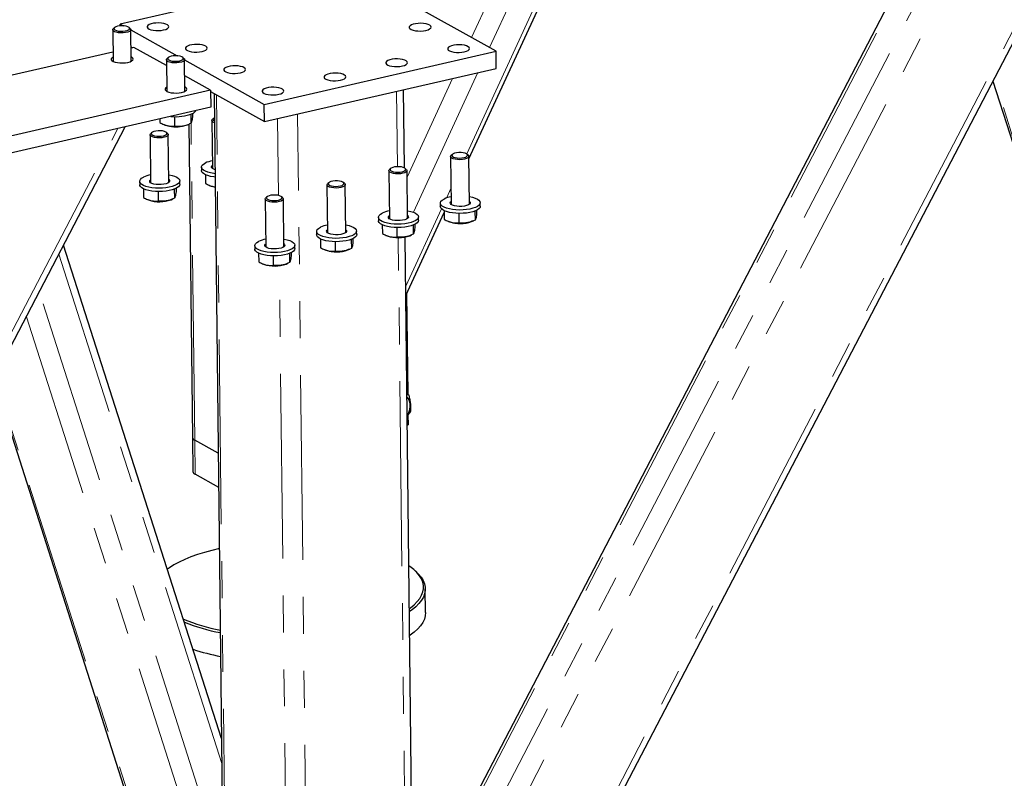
# Model space of a CAD drawing. Header units: millimetres. Extents: x 0 to 841, y 0 to 594.
# Tile 74 of 107: x 439 to 472, y 383 to 409. Entities that reach past the tile are written whole.
import ezdxf

# ---------------------------------------------------------------- set-up
doc = ezdxf.new("R2010")
doc.units = ezdxf.units.MM
doc.linetypes.add('PHANTOM', pattern=[12.7, 6.35, -1.27, 1.27, -1.27, 1.27, -1.27])
doc.layers.add('TRAIT-FORT', color=4, linetype='Continuous', lineweight=25)

msp = doc.modelspace()

# ---------------------------------------------------------------- linework, layer by layer
at = {"color": 8, "linetype": 'PHANTOM', "lineweight": 18}
for p, q in [((457.05365, 379.18708), (474.82785, 413.26124)), ((453.60739, 378.39753), (471.38159, 412.47169)), ((453.28443, 380.84323), (469.56589, 412.05571)), ((453.73038, 380.14785), (470.48432, 412.26612)), ((453.88801, 404.846), (457.23579, 412.1061)), ((454.05174, 408.84606), (455.60098, 412.20578)), ((454.67069, 408.50018), (456.22686, 411.87495)), ((452.06118, 402.84112), (454.27584, 407.64389)), ((451.84114, 404.05206), (453.40544, 407.44448)), ((479.67846, 383.46168), (472.00918, 407.42934)), ((451.50853, 404.40767), (451.47885, 407.00309)), ((445.74848, 366.72677), (445.28926, 406.88577)), ((447.42456, 403.42079), (447.39429, 406.0673)), ((448.54609, 365.49813), (448.08038, 406.22449)), ((420.54992, 364.77939), (441.90513, 405.71854)), ((444.54413, 395.01377), (444.41972, 405.89375)), ((453.18987, 403.33199), (453.34997, 403.67918)), ((451.79353, 400.30384), (453.01881, 402.96102)), ((451.81067, 377.9859), (451.53639, 401.97143)), ((445.47801, 383.89867), (439.87711, 401.40235)), ((447.85764, 365.54814), (447.45215, 401.00779)), ((445.14504, 381.55505), (439.20593, 400.11568)), ((444.57244, 381.10643), (438.76206, 399.26475)), ((444.66788, 375.31927), (437.67347, 397.17785)), ((444.5575, 393.84431), (444.54413, 395.01377))]:
    msp.add_line(p, q, dxfattribs=at)
at = {"layer": 'TRAIT-FORT', "color": 4, "linetype": 'Continuous', "lineweight": 25}
for p, q in [((457.30742, 379.24522), (475.08162, 413.31938)), ((469.43596, 412.02594), (453.19586, 380.89273)), ((453.96357, 404.68003), (457.40584, 412.14506)), ((449.95526, 411.13524), (441.99009, 409.31039)), ((454.8986, 408.37283), (449.95526, 411.13524)), ((441.99078, 409.24947), (441.99009, 409.31039)), ((441.99009, 409.31039), (442.09831, 409.24991)), ((441.72812, 409.11221), (441.74052, 408.02746)), ((441.79085, 409.18965), (441.75073, 409.15408)), ((442.32951, 409.1607), (442.28859, 409.19534)), ((442.36548, 408.0346), (442.35308, 409.11935)), ((442.35321, 409.10747), (443.94382, 408.21861)), ((441.73691, 408.34356), (432.27109, 406.17492)), ((442.3599, 408.52274), (442.40615, 408.49689)), ((442.45322, 408.50767), (442.36032, 408.48639)), ((443.57592, 407.88029), (442.45322, 408.50767)), ((446.93342, 406.54798), (454.8986, 408.37283)), ((454.90528, 407.7881), (454.8986, 408.37283)), ((443.57363, 408.08091), (443.58603, 406.99616)), ((443.63636, 408.15835), (443.59624, 408.12278)), ((444.17502, 408.1294), (444.13411, 408.16404)), ((444.21099, 407.0033), (444.19859, 408.08805)), ((444.19872, 408.07617), (446.93342, 406.54798)), ((446.94011, 405.96325), (454.90528, 407.7881)), ((445.08966, 407.03439), (444.20498, 407.52876)), ((471.9664, 407.34733), (479.61415, 383.44694)), ((445.08966, 407.03439), (433.40741, 404.35795)), ((445.08966, 407.03439), (445.09635, 406.44966)), ((445.09009, 406.99707), (446.94011, 405.96325)), ((445.21467, 406.92745), (445.67332, 366.81837)), ((451.74705, 404.36914), (451.7163, 407.05749)), ((445.09635, 406.44966), (433.41409, 403.77322)), ((446.94011, 405.96325), (446.93342, 406.54798)), ((443.35114, 406.04982), (443.35257, 405.92448)), ((443.84967, 406.12878), (443.85338, 405.80445)), ((444.40698, 406.21016), (444.41052, 405.90062)), ((444.46549, 406.23595), (444.46685, 406.11682)), ((445.1349, 405.99196), (445.15374, 404.3451)), ((445.19763, 406.0694), (445.15752, 406.03383)), ((420.55472, 364.36023), (442.1589, 405.77668)), ((443.07358, 405.58278), (443.03347, 405.54721)), ((443.49724, 405.85398), (443.5297, 405.84114)), ((443.61225, 405.55383), (443.57133, 405.58847)), ((444.29372, 405.84987), (444.35403, 405.87535)), ((444.34586, 405.87189), (444.46897, 395.10538)), ((443.01086, 405.50533), (443.02969, 403.85847)), ((443.65465, 403.86562), (443.63582, 405.51248)), ((453.33766, 404.75528), (453.3565, 403.10842)), ((453.40039, 404.83273), (453.36028, 404.79716)), ((453.93906, 404.80378), (453.89814, 404.83842)), ((453.98146, 403.11557), (453.96262, 404.76243)), ((444.77818, 404.39136), (444.77952, 404.27441)), ((451.21362, 404.26865), (451.23245, 402.6218)), ((451.27635, 404.3461), (451.23623, 404.31053)), ((451.81501, 404.31715), (451.77409, 404.35179)), ((451.85741, 402.62894), (451.83858, 404.2758)), ((442.65414, 403.90473), (442.65547, 403.78778)), ((444.03038, 403.80351), (444.02905, 403.92045)), ((444.91043, 404.13423), (444.91384, 403.83553)), ((442.78638, 403.64761), (442.7898, 403.3489)), ((443.2869, 403.5532), (443.2906, 403.22888)), ((443.84421, 403.63458), (443.84774, 403.32505)), ((443.90272, 403.66037), (443.90408, 403.54124)), ((445.05851, 403.76503), (445.09098, 403.75219)), ((449.08957, 403.78203), (449.1084, 402.13517)), ((449.1523, 403.85947), (449.11219, 403.82391)), ((449.69096, 403.83052), (449.65005, 403.86517)), ((449.73336, 402.14232), (449.71453, 403.78918)), ((442.93446, 403.27841), (442.96693, 403.26556)), ((443.73095, 403.2743), (443.79126, 403.29977)), ((446.96552, 403.2954), (446.98436, 401.64854)), ((447.02825, 403.37285), (446.98814, 403.33728)), ((447.56692, 403.3439), (447.526, 403.37854)), ((447.60932, 401.65569), (447.59048, 403.30255)), ((452.98094, 403.15468), (452.98228, 403.03773)), ((453.11319, 402.89756), (453.1166, 402.59885)), ((454.17101, 402.88453), (454.17455, 402.575)), ((454.22952, 402.91032), (454.23088, 402.79119)), ((454.35719, 403.05346), (454.35585, 403.1704)), ((450.8569, 402.66805), (450.85823, 402.55111)), ((451.79721, 399.982), (453.11388, 402.83736)), ((452.23314, 402.56683), (452.23181, 402.68378)), ((453.26127, 402.52836), (453.29374, 402.51551)), ((453.6137, 402.80315), (453.61741, 402.47883)), ((454.05776, 402.52425), (454.11807, 402.54972)), ((448.73285, 402.18143), (448.73419, 402.06448)), ((450.1091, 402.0802), (450.10776, 402.19715)), ((450.98914, 402.41093), (450.99256, 402.11223)), ((451.48966, 402.31652), (451.49336, 401.9922)), ((452.04697, 402.39791), (452.05051, 402.08837)), ((452.10548, 402.4237), (452.10684, 402.30457)), ((448.86509, 401.92431), (448.86851, 401.6256)), ((449.92292, 401.91128), (449.92646, 401.60175)), ((449.98143, 401.93707), (449.98279, 401.81794)), ((451.13722, 402.04173), (451.16969, 402.02889)), ((452.04812, 378.0403), (451.77423, 401.99223)), ((451.93371, 402.03762), (451.99402, 402.06309)), ((445.4682, 384.75679), (440.04121, 401.71695)), ((446.6088, 401.6948), (446.61014, 401.57786)), ((447.98505, 401.59358), (447.98371, 401.71052)), ((449.01318, 401.55511), (449.04564, 401.54226)), ((449.36561, 401.8299), (449.36932, 401.50558)), ((449.80966, 401.551), (449.86998, 401.57647)), ((446.74105, 401.43768), (446.74446, 401.13898)), ((447.24156, 401.34327), (447.24527, 401.01895)), ((447.79887, 401.42465), (447.80241, 401.11512)), ((447.85738, 401.45045), (447.85875, 401.33131)), ((446.88913, 401.06848), (446.9216, 401.05564)), ((447.68562, 401.06437), (447.74593, 401.08984)), ((451.82391, 400.03989), (451.86336, 396.58991)), ((437.63069, 397.09584), (444.67043, 375.09557)), ((451.83583, 396.6053), (451.90335, 396.56756)), ((451.83612, 396.57933), (451.90335, 396.56756)), ((451.87158, 395.87093), (451.87534, 395.54232)), ((451.84805, 395.53607), (451.87534, 395.54232)), ((444.46897, 395.10538), (444.48235, 393.93592)), ((445.35609, 394.56003), (444.54413, 395.01377)), ((445.36947, 393.39057), (444.5575, 393.84431)), ((452.11429, 390.52699), (452.05583, 390.57648)), ((452.47715, 389.08814), (452.46779, 389.90676))]:
    msp.add_line(p, q, dxfattribs=at)
at = {"layer": 'TRAIT-FORT', "color": 4, "linetype": 'Continuous', "lineweight": 25, "flags": 128}
for points in [[(443.47867, 409.10614), (443.55169, 409.12776), (443.6077, 409.15497), (443.64318, 409.18605), (443.6559, 409.21906), (443.64505, 409.25191), (443.61133, 409.28254), (443.55685, 409.30904), (443.48503, 409.32973), (443.40039, 409.34331), (443.30824, 409.34893), (443.21438, 409.34624), (443.1247, 409.33541), (443.04483, 409.31711), (442.9798, 409.2925), (442.9337, 409.26312), (442.90941, 409.23082), (442.90846, 409.19763), (442.93092, 409.16564), (442.97538, 409.13684), (443.03903, 409.11307), (443.11788, 409.09579), (443.20698, 409.08612), (443.30072, 409.08464), (443.39322, 409.09145), (443.47867, 409.10614)], [(452.48726, 409.09273), (452.56028, 409.11435), (452.61629, 409.14156), (452.65177, 409.17264), (452.66448, 409.20565), (452.65364, 409.2385), (452.61992, 409.26914), (452.56543, 409.29563), (452.49362, 409.31632), (452.40897, 409.3299), (452.31683, 409.33552), (452.22296, 409.33283), (452.13328, 409.322), (452.05342, 409.3037), (451.98839, 409.27909), (451.94228, 409.24971), (451.91799, 409.21741), (451.91705, 409.18422), (451.93951, 409.15223), (451.98396, 409.12344), (452.04761, 409.09966), (452.12646, 409.08239), (452.21556, 409.07271), (452.30931, 409.07123), (452.40181, 409.07805), (452.48726, 409.09273)], [(442.17133, 409.01689), (442.0899, 409.00734), (442.00482, 409.00583), (441.9224, 409.01248), (441.84874, 409.02679), (441.78931, 409.04769), (441.74852, 409.07365), (441.72938, 409.10273), (441.73334, 409.13278), (441.75073, 409.15408)], [(442.15256, 409.07167), (442.21951, 409.08786), (442.27052, 409.11018), (442.30106, 409.13663), (442.30842, 409.16486), (442.29194, 409.19237), (442.25308, 409.21671), (442.1953, 409.23572), (442.12374, 409.24771), (442.04474, 409.25161), (441.96534, 409.24708), (441.89258, 409.23452), (441.83293, 409.21505), (441.79169, 409.19039), (441.77253, 409.16274), (441.77715, 409.13456), (441.80513, 409.10834), (441.85399, 409.08642), (441.91939, 409.07075), (441.99552, 409.06271), (442.07562, 409.06303), (442.15256, 409.07167)], [(442.32951, 409.1607), (442.34508, 409.14363), (442.35274, 409.11378), (442.33725, 409.08409), (442.29976, 409.05674), (442.24305, 409.03378), (442.17133, 409.01689)], [(444.79689, 408.36949), (444.86992, 408.39112), (444.92593, 408.41833), (444.9614, 408.44941), (444.97412, 408.48241), (444.96328, 408.51527), (444.92955, 408.5459), (444.87507, 408.5724), (444.80325, 408.59308), (444.71861, 408.60667), (444.62646, 408.61229), (444.5326, 408.6096), (444.44292, 408.59876), (444.36305, 408.58047), (444.29803, 408.55586), (444.25192, 408.52648), (444.22763, 408.49418), (444.22669, 408.46099), (444.24914, 408.42899), (444.2936, 408.4002), (444.35725, 408.37642), (444.4361, 408.35915), (444.5252, 408.34947), (444.61895, 408.348), (444.71145, 408.35481), (444.79689, 408.36949)], [(453.80548, 408.35609), (453.8785, 408.37771), (453.93451, 408.40492), (453.96999, 408.436), (453.9827, 408.46901), (453.97186, 408.50186), (453.93814, 408.53249), (453.88366, 408.55899), (453.81184, 408.57968), (453.7272, 408.59326), (453.63505, 408.59888), (453.54118, 408.59619), (453.4515, 408.58536), (453.37164, 408.56706), (453.30661, 408.54245), (453.2605, 408.51307), (453.23621, 408.48077), (453.23527, 408.44758), (453.25773, 408.41559), (453.30218, 408.38679), (453.36583, 408.36302), (453.44469, 408.34574), (453.53378, 408.33607), (453.62753, 408.33459), (453.72003, 408.3414), (453.80548, 408.35609)], [(441.73885, 408.17379), (441.70492, 408.15068), (441.68063, 408.11839), (441.67969, 408.0852), (441.70215, 408.0532), (441.7466, 408.02441), (441.81026, 408.00063), (441.88911, 407.98336), (441.97821, 407.97368), (442.07195, 407.9722), (442.16445, 407.97902), (442.2499, 407.9937)], [(442.2499, 407.9937), (442.32292, 408.01532), (442.37893, 408.04253), (442.41441, 408.07361), (442.42713, 408.10662), (442.41628, 408.13947), (442.38256, 408.17011), (442.36381, 408.18093)], [(444.01684, 407.98559), (443.93542, 407.97604), (443.85034, 407.97453), (443.76791, 407.98118), (443.69425, 407.99549), (443.63482, 408.01639), (443.59403, 408.04235), (443.5749, 408.07143), (443.57885, 408.10148), (443.59624, 408.12278)], [(443.99807, 408.04037), (444.06502, 408.05656), (444.11603, 408.07888), (444.14657, 408.10533), (444.15393, 408.13356), (444.13745, 408.16107), (444.09859, 408.18541), (444.04081, 408.20442), (443.96925, 408.21641), (443.89025, 408.22031), (443.81085, 408.21578), (443.73809, 408.20322), (443.67844, 408.18375), (443.63721, 408.15909), (443.61804, 408.13144), (443.62266, 408.10326), (443.65064, 408.07704), (443.6995, 408.05512), (443.7649, 408.03945), (443.84103, 408.03141), (443.92113, 408.03173), (443.99807, 408.04037)], [(444.17502, 408.1294), (444.19059, 408.11233), (444.19825, 408.08248), (444.18277, 408.05279), (444.14528, 408.02544), (444.08856, 408.00248), (444.01684, 407.98559)], [(451.68143, 407.86946), (451.75445, 407.89108), (451.81046, 407.91829), (451.84594, 407.94938), (451.85866, 407.98238), (451.84781, 408.01523), (451.81409, 408.04587), (451.75961, 408.07236), (451.68779, 408.09305), (451.60315, 408.10663), (451.511, 408.11225), (451.41714, 408.10956), (451.32746, 408.09873), (451.24759, 408.08043), (451.18256, 408.05582), (451.13646, 408.02644), (451.11217, 407.99415), (451.11122, 407.96096), (451.13368, 407.92896), (451.17814, 407.90017), (451.24179, 407.87639), (451.32064, 407.85912), (451.40974, 407.84944), (451.50348, 407.84796), (451.59599, 407.85478), (451.68143, 407.86946)], [(446.11512, 407.63285), (446.18814, 407.65447), (446.24415, 407.68168), (446.27963, 407.71277), (446.29234, 407.74577), (446.2815, 407.77862), (446.24778, 407.80926), (446.19329, 407.83575), (446.12148, 407.85644), (446.03683, 407.87002), (445.94469, 407.87565), (445.85082, 407.87295), (445.76114, 407.86212), (445.68128, 407.84382), (445.61625, 407.81921), (445.57014, 407.78984), (445.54585, 407.75754), (445.54491, 407.72435), (445.56737, 407.69235), (445.61182, 407.66356), (445.67547, 407.63978), (445.75432, 407.62251), (445.84342, 407.61283), (445.93717, 407.61135), (446.02967, 407.61817), (446.11512, 407.63285)], [(449.55739, 407.38283), (449.63041, 407.40446), (449.68642, 407.43167), (449.72189, 407.46275), (449.73461, 407.49575), (449.72377, 407.52861), (449.69005, 407.55924), (449.63556, 407.58574), (449.56375, 407.60642), (449.4791, 407.62001), (449.38695, 407.62563), (449.29309, 407.62294), (449.20341, 407.6121), (449.12355, 407.59381), (449.05852, 407.5692), (449.01241, 407.53982), (448.98812, 407.50752), (448.98718, 407.47433), (449.00964, 407.44233), (449.05409, 407.41354), (449.11774, 407.38976), (449.19659, 407.37249), (449.28569, 407.36281), (449.37944, 407.36134), (449.47194, 407.36815), (449.55739, 407.38283)], [(443.58436, 407.14249), (443.55043, 407.11938), (443.52615, 407.08709), (443.5252, 407.0539), (443.54766, 407.0219), (443.59211, 406.99311), (443.65577, 406.96933), (443.73462, 406.95206), (443.82372, 406.94238), (443.91746, 406.9409), (444.00996, 406.94772), (444.09541, 406.9624)], [(444.09541, 406.9624), (444.16843, 406.98402), (444.22444, 407.01123), (444.25992, 407.04232), (444.27264, 407.07532), (444.26179, 407.10817), (444.22807, 407.13881), (444.20932, 407.14963)], [(447.43334, 406.89621), (447.50636, 406.91783), (447.56237, 406.94504), (447.59785, 406.97612), (447.61056, 407.00913), (447.59972, 407.04198), (447.566, 407.07262), (447.51152, 407.09911), (447.4397, 407.1198), (447.35506, 407.13338), (447.26291, 407.139), (447.16904, 407.13631), (447.07936, 407.12548), (446.9995, 407.10718), (446.93447, 407.08257), (446.88836, 407.05319), (446.86407, 407.02089), (446.86313, 406.9877), (446.88559, 406.95571), (446.93004, 406.92692), (446.99369, 406.90314), (447.07255, 406.88587), (447.16165, 406.87619), (447.25539, 406.87471), (447.34789, 406.88153), (447.43334, 406.89621)], [(445.22624, 405.91538), (445.22373, 405.91625), (445.17314, 405.9399), (445.1429, 405.96768), (445.13524, 405.99753), (445.15073, 406.02722), (445.15752, 406.03383)], [(445.22428, 406.08736), (445.21652, 406.08299), (445.18598, 406.05654), (445.17863, 406.02831), (445.19511, 406.0008), (445.2255, 405.98048)], [(443.21044, 405.63488), (443.14349, 405.61868), (443.09248, 405.59637), (443.06194, 405.56992), (443.05458, 405.54169), (443.07106, 405.51418), (443.10992, 405.48984), (443.1677, 405.47083), (443.23926, 405.45884), (443.31826, 405.45493), (443.39766, 405.45946), (443.47042, 405.47202), (443.53007, 405.49149), (443.5713, 405.51615), (443.59047, 405.5438), (443.58585, 405.57199), (443.55787, 405.59821), (443.50901, 405.62013), (443.44361, 405.6358), (443.36748, 405.64384), (443.28738, 405.64352), (443.21044, 405.63488)], [(443.61225, 405.55383), (443.61542, 405.55103), (443.63455, 405.52195), (443.6306, 405.4919), (443.60386, 405.46311), (443.55632, 405.43772), (443.49149, 405.41761), (443.4142, 405.40427), (443.33017, 405.39869), (443.24563, 405.40128), (443.16685, 405.41185), (443.09968, 405.42963), (443.0491, 405.45328), (443.01885, 405.48106), (443.01119, 405.5109), (443.02668, 405.5406), (443.03347, 405.54721)], [(453.53725, 404.88483), (453.4703, 404.86863), (453.41929, 404.84632), (453.38874, 404.81987), (453.38139, 404.79163), (453.39787, 404.76413), (453.43673, 404.73978), (453.4945, 404.72078), (453.56607, 404.70879), (453.64506, 404.70488), (453.72447, 404.70941), (453.79723, 404.72197), (453.85687, 404.74144), (453.89811, 404.7661), (453.91727, 404.79375), (453.91266, 404.82194), (453.88468, 404.84815), (453.83582, 404.87007), (453.77041, 404.88575), (453.69428, 404.89378), (453.61419, 404.89347), (453.53725, 404.88483)], [(453.93906, 404.80378), (453.94223, 404.80098), (453.96136, 404.7719), (453.95741, 404.74185), (453.93067, 404.71306), (453.88312, 404.68767), (453.8183, 404.66756), (453.74101, 404.65422), (453.65697, 404.64863), (453.57243, 404.65123), (453.49366, 404.6618), (453.42649, 404.67958), (453.3759, 404.70323), (453.34566, 404.73101), (453.338, 404.76085), (453.35349, 404.79055), (453.36028, 404.79716)], [(445.24757, 404.05008), (445.20062, 404.05587), (445.09174, 404.07517), (444.99492, 404.10112), (444.91327, 404.13289), (444.84941, 404.16947), (444.80541, 404.20967), (444.78267, 404.2522), (444.77952, 404.27441)], [(445.24624, 404.16702), (445.19928, 404.17282), (445.0904, 404.19211), (444.99358, 404.21806), (444.91193, 404.24984), (444.84808, 404.28641), (444.80407, 404.32661), (444.78133, 404.36915), (444.78058, 404.41265), (444.80185, 404.45572), (444.84446, 404.49697), (444.90703, 404.53508)], [(445.24467, 404.30406), (445.19982, 404.31962), (445.15248, 404.34606), (445.12647, 404.37611), (445.12358, 404.40775), (445.144, 404.4388), (445.15258, 404.44619)], [(451.81501, 404.31715), (451.81818, 404.31436), (451.83731, 404.28528), (451.83336, 404.25523), (451.80662, 404.22644), (451.75908, 404.20105), (451.69425, 404.18093), (451.61696, 404.16759), (451.53293, 404.16201), (451.44839, 404.1646), (451.36961, 404.17518), (451.30244, 404.19295), (451.25186, 404.2166), (451.22161, 404.24438), (451.21395, 404.27422), (451.22944, 404.30392), (451.23623, 404.31053)], [(451.4132, 404.3982), (451.34625, 404.38201), (451.29524, 404.35969), (451.2647, 404.33324), (451.25734, 404.30501), (451.27382, 404.2775), (451.31268, 404.25316), (451.37046, 404.23415), (451.44202, 404.22216), (451.52102, 404.21826), (451.60042, 404.22279), (451.67318, 404.23535), (451.73283, 404.25482), (451.77406, 404.27948), (451.79323, 404.30713), (451.78861, 404.33531), (451.76063, 404.36153), (451.71177, 404.38345), (451.64637, 404.39912), (451.57024, 404.40716), (451.49014, 404.40684), (451.4132, 404.3982)], [(443.6516, 404.13231), (443.66368, 404.13022), (443.76695, 404.1075), (443.85655, 404.07853), (443.92959, 404.04421), (443.98374, 404.00567), (444.01725, 403.96413), (444.02904, 403.92094), (444.01873, 403.87748), (443.98667, 403.83515), (443.93387, 403.79531), (443.86203, 403.75924), (443.77346, 403.72809), (443.67102, 403.70288), (443.55799, 403.6844), (443.438, 403.67326), (443.31491, 403.66982), (443.19268, 403.67417), (443.07524, 403.68619), (442.96635, 403.70549), (442.86953, 403.73144), (442.78788, 403.76321), (442.72403, 403.79979), (442.68002, 403.83999), (442.65728, 403.88252), (442.65654, 403.92602), (442.67781, 403.96909), (442.72041, 404.01034), (442.78298, 404.04846), (442.78298, 404.04846)], [(443.65349, 403.96671), (443.65475, 403.96575), (443.68076, 403.93569), (443.68365, 403.90406), (443.66323, 403.87301), (443.62089, 403.84466), (443.55952, 403.82093), (443.4833, 403.80346), (443.39742, 403.79342), (443.30773, 403.7915), (443.22036, 403.79783), (443.14124, 403.81198), (443.07578, 403.833), (443.02843, 403.85943), (443.00242, 403.88949), (442.99953, 403.92112), (443.01995, 403.95217), (443.02853, 403.95956)], [(449.28916, 403.91158), (449.2222, 403.89538), (449.17119, 403.87307), (449.14065, 403.84662), (449.13329, 403.81838), (449.14978, 403.79087), (449.18863, 403.76653), (449.24641, 403.74752), (449.31798, 403.73553), (449.39697, 403.73163), (449.47637, 403.73616), (449.54913, 403.74872), (449.60878, 403.76819), (449.65002, 403.79285), (449.66918, 403.8205), (449.66457, 403.84869), (449.63659, 403.8749), (449.58772, 403.89682), (449.52232, 403.9125), (449.44619, 403.92053), (449.3661, 403.92022), (449.28916, 403.91158)], [(444.03038, 403.80351), (444.02007, 403.76054), (443.988, 403.71821), (443.9352, 403.67836), (443.86337, 403.64229), (443.7748, 403.61115), (443.67236, 403.58593), (443.55932, 403.56746), (443.43933, 403.55632), (443.31625, 403.55287), (443.19402, 403.55723), (443.07657, 403.56924), (442.96769, 403.58854), (442.87087, 403.61449), (442.78922, 403.64627), (442.72537, 403.68284), (442.68136, 403.72304), (442.65862, 403.76558), (442.65547, 403.78778)], [(449.69096, 403.83052), (449.69413, 403.82773), (449.71326, 403.79865), (449.70931, 403.7686), (449.68257, 403.73981), (449.63503, 403.71442), (449.57021, 403.69431), (449.49291, 403.68096), (449.40888, 403.67538), (449.32434, 403.67798), (449.24556, 403.68855), (449.17839, 403.70632), (449.12781, 403.72998), (449.09757, 403.75775), (449.08991, 403.7876), (449.10539, 403.81729), (449.11219, 403.82391)], [(447.56692, 403.3439), (447.57009, 403.3411), (447.58922, 403.31202), (447.58527, 403.28197), (447.55853, 403.25319), (447.51098, 403.22779), (447.44616, 403.20768), (447.36887, 403.19434), (447.28483, 403.18876), (447.20029, 403.19135), (447.12152, 403.20193), (447.05435, 403.2197), (447.00376, 403.24335), (446.97352, 403.27113), (446.96586, 403.30097), (446.98135, 403.33067), (446.98814, 403.33728)], [(447.16511, 403.42495), (447.09816, 403.40875), (447.04715, 403.38644), (447.0166, 403.35999), (447.00925, 403.33176), (447.02573, 403.30425), (447.06459, 403.27991), (447.12236, 403.2609), (447.19393, 403.24891), (447.27292, 403.24501), (447.35233, 403.24953), (447.42509, 403.26209), (447.48473, 403.28157), (447.52597, 403.30622), (447.54513, 403.33387), (447.54052, 403.36206), (447.51254, 403.38828), (447.46368, 403.4102), (447.39827, 403.42587), (447.32214, 403.43391), (447.24205, 403.43359), (447.16511, 403.42495)], [(453.97841, 403.38226), (453.99049, 403.38017), (454.09376, 403.35745), (454.18335, 403.32847), (454.2564, 403.29416), (454.31055, 403.25562), (454.34405, 403.21408), (454.35585, 403.17089), (454.34554, 403.12743), (454.31347, 403.0851), (454.26067, 403.04526), (454.18884, 403.00919), (454.10027, 402.97804), (453.99783, 402.95283), (453.88479, 402.93435), (453.7648, 402.92321), (453.64172, 402.91977), (453.51949, 402.92412), (453.40204, 402.93614), (453.29316, 402.95543), (453.19634, 402.98139), (453.11469, 403.01316), (453.05084, 403.04974), (453.00683, 403.08994), (452.98409, 403.13247), (452.98334, 403.17597), (453.00462, 403.21904), (453.04722, 403.26029), (453.10979, 403.29841), (453.10979, 403.29841)], [(453.9803, 403.21666), (453.98156, 403.2157), (454.00756, 403.18564), (454.01046, 403.15401), (453.99004, 403.12296), (453.9477, 403.09461), (453.88633, 403.07088), (453.81011, 403.05341), (453.72423, 403.04337), (453.63454, 403.04145), (453.54716, 403.04778), (453.46805, 403.06193), (453.40258, 403.08294), (453.35524, 403.10938), (453.32923, 403.13944), (453.32634, 403.17107), (453.34676, 403.20212), (453.35534, 403.20951)], [(451.85436, 402.89563), (451.86644, 402.89354), (451.96971, 402.87083), (452.05931, 402.84185), (452.13235, 402.80754), (452.1865, 402.76899), (452.22001, 402.72746), (452.2318, 402.68427), (452.2215, 402.64081), (452.18943, 402.59847), (452.13663, 402.55863), (452.06479, 402.52256), (451.97622, 402.49142), (451.87378, 402.4662), (451.76075, 402.44773), (451.64076, 402.43659), (451.51767, 402.43314), (451.39544, 402.4375), (451.278, 402.44951), (451.16911, 402.46881), (451.07229, 402.49476), (450.99064, 402.52653), (450.92679, 402.56311), (450.88278, 402.60331), (450.86004, 402.64585), (450.8593, 402.68935), (450.88057, 402.73242), (450.92317, 402.77367), (450.98575, 402.81178), (450.98575, 402.81178)], [(454.35719, 403.05346), (454.34688, 403.01049), (454.31481, 402.96815), (454.26201, 402.92831), (454.19017, 402.89224), (454.10161, 402.86109), (453.99916, 402.83588), (453.88613, 402.81741), (453.76614, 402.80627), (453.64305, 402.80282), (453.52082, 402.80718), (453.40338, 402.81919), (453.2945, 402.83849), (453.19768, 402.86444), (453.11603, 402.89621), (453.05217, 402.93279), (453.00817, 402.97299), (452.98543, 403.01553), (452.98228, 403.03773)], [(452.23314, 402.56683), (452.22283, 402.52386), (452.19076, 402.48153), (452.13796, 402.44169), (452.06613, 402.40561), (451.97756, 402.37447), (451.87512, 402.34925), (451.76208, 402.33078), (451.64209, 402.31964), (451.51901, 402.31619), (451.39678, 402.32055), (451.27933, 402.33257), (451.17045, 402.35186), (451.07363, 402.37781), (450.99198, 402.40959), (450.92813, 402.44616), (450.88412, 402.48636), (450.86138, 402.5289), (450.85823, 402.55111)], [(451.85625, 402.73003), (451.85751, 402.72908), (451.88352, 402.69902), (451.88641, 402.66739), (451.86599, 402.63633), (451.82365, 402.60798), (451.76228, 402.58426), (451.68606, 402.56678), (451.60018, 402.55674), (451.51049, 402.55482), (451.42312, 402.56115), (451.344, 402.57531), (451.27854, 402.59632), (451.23119, 402.62275), (451.20518, 402.65281), (451.20229, 402.68444), (451.22271, 402.71549), (451.23129, 402.72289)], [(449.73031, 402.409), (449.7424, 402.40692), (449.84566, 402.3842), (449.93526, 402.35522), (450.00831, 402.32091), (450.06245, 402.28237), (450.09596, 402.24083), (450.10775, 402.19764), (450.09745, 402.15418), (450.06538, 402.11185), (450.01258, 402.07201), (449.94074, 402.03593), (449.85218, 402.00479), (449.74973, 401.97958), (449.6367, 401.9611), (449.51671, 401.94996), (449.39362, 401.94651), (449.27139, 401.95087), (449.15395, 401.96289), (449.04507, 401.98218), (448.94825, 402.00813), (448.8666, 402.03991), (448.80274, 402.07648), (448.75874, 402.11669), (448.736, 402.15922), (448.73525, 402.20272), (448.75652, 402.24579), (448.79913, 402.28704), (448.8617, 402.32515), (448.8617, 402.32515)], [(449.73221, 402.24341), (449.73346, 402.24245), (449.75947, 402.21239), (449.76236, 402.18076), (449.74194, 402.14971), (449.69961, 402.12136), (449.63824, 402.09763), (449.56201, 402.08015), (449.47613, 402.07011), (449.38645, 402.06819), (449.29907, 402.07453), (449.21995, 402.08868), (449.15449, 402.10969), (449.10714, 402.13613), (449.08114, 402.16618), (449.07825, 402.19782), (449.09866, 402.22887), (449.10725, 402.23626)], [(447.60627, 401.92238), (447.61835, 401.92029), (447.72162, 401.89758), (447.81121, 401.8686), (447.88426, 401.83428), (447.93841, 401.79574), (447.97191, 401.75421), (447.98371, 401.71101), (447.9734, 401.66755), (447.94133, 401.62522), (447.88853, 401.58538), (447.8167, 401.54931), (447.72813, 401.51816), (447.62569, 401.49295), (447.51265, 401.47448), (447.39266, 401.46334), (447.26958, 401.45989), (447.14735, 401.46424), (447.0299, 401.47626), (446.92102, 401.49556), (446.8242, 401.52151), (446.74255, 401.55328), (446.6787, 401.58986), (446.63469, 401.63006), (446.61195, 401.67259), (446.6112, 401.71609), (446.63248, 401.75916), (446.67508, 401.80042), (446.73765, 401.83853), (446.73765, 401.83853)], [(450.1091, 402.0802), (450.09879, 402.03723), (450.06672, 401.9949), (450.01392, 401.95506), (449.94208, 401.91899), (449.85352, 401.88784), (449.75107, 401.86263), (449.63804, 401.84416), (449.51805, 401.83302), (449.39496, 401.82957), (449.27273, 401.83392), (449.15529, 401.84594), (449.04641, 401.86524), (448.94958, 401.89119), (448.86793, 401.92296), (448.80408, 401.95954), (448.76008, 401.99974), (448.73733, 402.04227), (448.73419, 402.06448)], [(447.98505, 401.59358), (447.97474, 401.55061), (447.94267, 401.50828), (447.88987, 401.46843), (447.81803, 401.43236), (447.72947, 401.40122), (447.62702, 401.376), (447.51399, 401.35753), (447.394, 401.34639), (447.27091, 401.34294), (447.14868, 401.3473), (447.03124, 401.35932), (446.92236, 401.37861), (446.82554, 401.40456), (446.74389, 401.43634), (446.68003, 401.47291), (446.63603, 401.51311), (446.61329, 401.55565), (446.61014, 401.57786)], [(447.60816, 401.75678), (447.60942, 401.75582), (447.63542, 401.72577), (447.63832, 401.69413), (447.6179, 401.66308), (447.57556, 401.63473), (447.51419, 401.61101), (447.43797, 401.59353), (447.35209, 401.58349), (447.2624, 401.58157), (447.17502, 401.5879), (447.09591, 401.60206), (447.03044, 401.62307), (446.9831, 401.6495), (446.95709, 401.67956), (446.9542, 401.71119), (446.97462, 401.74224), (446.9832, 401.74963)], [(451.84434, 395.86091), (451.8523, 395.87274), (451.90267, 395.96544), (451.93652, 396.06436), (451.95238, 396.16518), (451.94954, 396.26348), (451.92813, 396.35497), (451.88909, 396.43565), (451.83704, 396.49924)], [(445.39353, 391.28624), (445.1377, 391.22514), (444.88213, 391.15503), (444.64037, 391.079), (444.41357, 390.99741), (444.20282, 390.91064), (444.00911, 390.81912), (443.83337, 390.72327), (443.67643, 390.62355), (443.6069, 390.57362)], [(451.92021, 389.22563), (451.95459, 389.25089), (452.08194, 389.35551), (452.18879, 389.46279), (452.27463, 389.5722), (452.33905, 389.68323), (452.38174, 389.79535), (452.4025, 389.90803), (452.40124, 390.02072), (452.37795, 390.13289), (452.33275, 390.24401), (452.26585, 390.35354), (452.17758, 390.46097), (452.06834, 390.56578), (451.93868, 390.66747), (451.90344, 390.69214)], [(452.11429, 390.52699), (452.12696, 390.51615), (452.23767, 390.40992), (452.32714, 390.30104), (452.39494, 390.19003), (452.44075, 390.07741), (452.46435, 389.96372), (452.46564, 389.84951), (452.44459, 389.73531), (452.40133, 389.62168), (452.33604, 389.50914), (452.24904, 389.39825), (452.14075, 389.28953), (452.01168, 389.18349), (451.92143, 389.11928)], [(452.47715, 389.08814), (452.47715, 389.08802), (452.46726, 388.97375), (452.43509, 388.85977), (452.38078, 388.74662), (452.30459, 388.63484), (452.20689, 388.52496), (452.08813, 388.41752), (451.9489, 388.31301), (451.93079, 388.30066)]]:
    msp.add_lwpolyline(points, dxfattribs=at)
at = {"layer": 'TRAIT-FORT', "color": 4, "linetype": 'Continuous', "lineweight": 25}
for centre, radius, start, end in [((444.37157, 406.46559), 0.24822, 291.939706, 327.28861), ((443.89182, 407.68314), 1.55687, 263.822798, 291.574905), ((443.89773, 406.91799), 1.13801, 251.131584, 281.340583), ((444.00879, 406.54434), 0.75064, 278.636575, 292.308244), ((445.32024, 403.64784), 0.97875, 99.976225, 114.972615), ((443.1962, 403.16121), 0.97875, 99.976225, 114.972615), ((445.35811, 404.44992), 0.74712, 249.050384, 261.793009), ((443.33669, 404.34132), 1.13753, 251.031251, 290.279069), ((453.523, 402.41116), 0.97875, 99.976225, 114.972615), ((451.39896, 401.92454), 0.97875, 99.976225, 114.972615), ((453.6635, 403.59127), 1.13753, 251.031251, 290.279069), ((449.27491, 401.43791), 0.97875, 99.976225, 114.972615), ((447.15086, 400.95129), 0.97875, 99.976225, 114.972615), ((451.53945, 403.10465), 1.13753, 251.031251, 290.279069), ((449.4154, 402.61802), 1.13753, 251.031251, 290.279069), ((447.29136, 402.1314), 1.13753, 251.031251, 290.279069), ((444.58559, 395.12441), 0.11816, 189.27182, 249.461208), ((444.59896, 393.95495), 0.11816, 189.27182, 249.461208), ((446.55346, 394.58827), 6.20875, 247.27254, 259.533645), ((446.66776, 395.05534), 6.77136, 248.528398, 259.437755), ((446.76335, 394.61711), 7.16112, 251.452653, 259.317451)]:
    msp.add_arc(centre, radius, start, end, dxfattribs=at)
for points, knots in [([(443.35257, 405.92448), (443.39618, 405.90124), (443.48435, 405.85426), (443.61466, 405.81357), (443.73897, 405.79766), (443.81501, 405.80218), (443.85338, 405.80445)], [0, 0, 0, 0, 0.264604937, 0.534947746, 0.765343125, 1, 1, 1, 1]), ([(443.85338, 405.80445), (443.92447, 405.79893), (444.04204, 405.78979), (444.21205, 405.82187), (444.32621, 405.86201), (444.39179, 405.89205), (444.41052, 405.90062)], [0, 0, 0, 0, 0.38554949, 0.63764185, 0.89654625, 1, 1, 1, 1]), ([(444.46685, 406.11682), (444.46211, 406.08523), (444.45252, 406.02137), (444.43798, 405.95569), (444.42382, 405.91588), (444.41498, 405.90574), (444.41052, 405.90062)], [0, 0, 0, 0, 0.26460494, 0.53494775, 0.76534313, 1, 1, 1, 1]), ([(443.90408, 403.54124), (443.89933, 403.50966), (443.88975, 403.4458), (443.87521, 403.38011), (443.86105, 403.3403), (443.85221, 403.33016), (443.84774, 403.32505)], [0, 0, 0, 0, 0.26460494, 0.53494775, 0.76534313, 1, 1, 1, 1]), ([(444.91384, 403.83553), (444.95743, 403.81251), (445.04555, 403.76596), (445.16016, 403.7275), (445.22847, 403.72068), (445.25137, 403.71839)], [0, 0, 0, 0, 0.39421347, 0.79697533, 1, 1, 1, 1]), ([(442.7898, 403.3489), (442.83341, 403.32566), (442.92158, 403.27868), (443.05189, 403.238), (443.17619, 403.22209), (443.25223, 403.2266), (443.2906, 403.22888)], [0, 0, 0, 0, 0.26460494, 0.53494775, 0.76534313, 1, 1, 1, 1]), ([(443.84774, 403.32505), (443.77706, 403.29505), (443.66016, 403.24544), (443.49009, 403.21882), (443.37546, 403.21947), (443.30945, 403.22679), (443.2906, 403.22888)], [0, 0, 0, 0, 0.38554949, 0.63764185, 0.89654625, 1, 1, 1, 1]), ([(453.1166, 402.59885), (453.16022, 402.57561), (453.24839, 402.52863), (453.3787, 402.48795), (453.503, 402.47204), (453.57904, 402.47655), (453.61741, 402.47883)], [0, 0, 0, 0, 0.26460494, 0.53494775, 0.76534313, 1, 1, 1, 1]), ([(454.17455, 402.575), (454.10387, 402.545), (453.98697, 402.49539), (453.8169, 402.46877), (453.70227, 402.46942), (453.63626, 402.47674), (453.61741, 402.47883)], [0, 0, 0, 0, 0.38554949, 0.63764185, 0.89654625, 1, 1, 1, 1]), ([(454.23088, 402.79119), (454.22614, 402.75961), (454.21655, 402.69575), (454.20202, 402.63006), (454.18786, 402.59025), (454.17901, 402.58011), (454.17455, 402.575)], [0, 0, 0, 0, 0.26460494, 0.53494775, 0.76534313, 1, 1, 1, 1]), ([(452.10684, 402.30457), (452.1021, 402.27298), (452.09251, 402.20912), (452.07797, 402.14343), (452.06381, 402.10363), (452.05497, 402.09349), (452.05051, 402.08837)], [0, 0, 0, 0, 0.26460494, 0.53494775, 0.76534313, 1, 1, 1, 1]), ([(450.99256, 402.11223), (451.03617, 402.08899), (451.12434, 402.04201), (451.25465, 402.00132), (451.37895, 401.98541), (451.455, 401.98993), (451.49336, 401.9922)], [0, 0, 0, 0, 0.26460494, 0.53494775, 0.76534313, 1, 1, 1, 1]), ([(452.05051, 402.08837), (451.97982, 402.05838), (451.86292, 402.00877), (451.69285, 401.98214), (451.57822, 401.98279), (451.51221, 401.99011), (451.49336, 401.9922)], [0, 0, 0, 0, 0.38554949, 0.63764185, 0.89654625, 1, 1, 1, 1]), ([(448.86851, 401.6256), (448.91212, 401.60236), (449.0003, 401.55538), (449.1306, 401.51469), (449.25491, 401.49878), (449.33095, 401.5033), (449.36932, 401.50558)], [0, 0, 0, 0, 0.26460494, 0.53494775, 0.76534313, 1, 1, 1, 1]), ([(449.92646, 401.60175), (449.85578, 401.57175), (449.73888, 401.52214), (449.56881, 401.49551), (449.45418, 401.49617), (449.38816, 401.50349), (449.36932, 401.50558)], [0, 0, 0, 0, 0.38554949, 0.63764185, 0.89654625, 1, 1, 1, 1]), ([(449.98279, 401.81794), (449.97805, 401.78635), (449.96846, 401.7225), (449.95392, 401.65681), (449.93976, 401.617), (449.93092, 401.60686), (449.92646, 401.60175)], [0, 0, 0, 0, 0.26460494, 0.53494775, 0.76534313, 1, 1, 1, 1]), ([(447.85875, 401.33131), (447.854, 401.29973), (447.84441, 401.23587), (447.82988, 401.17018), (447.81572, 401.13037), (447.80687, 401.12024), (447.80241, 401.11512)], [0, 0, 0, 0, 0.26460494, 0.53494775, 0.76534313, 1, 1, 1, 1]), ([(446.74446, 401.13898), (446.78808, 401.11574), (446.87625, 401.06875), (447.00656, 401.02807), (447.13086, 401.01216), (447.2069, 401.01667), (447.24527, 401.01895)], [0, 0, 0, 0, 0.26460494, 0.53494775, 0.76534313, 1, 1, 1, 1]), ([(447.80241, 401.11512), (447.73173, 401.08512), (447.61483, 401.03551), (447.44476, 401.00889), (447.33013, 401.00954), (447.26412, 401.01686), (447.24527, 401.01895)], [0, 0, 0, 0, 0.38554949, 0.63764185, 0.89654625, 1, 1, 1, 1]), ([(451.97423, 396.01279), (451.97522, 396.07778), (451.97686, 396.18527), (451.9537, 396.35544), (451.92764, 396.47578), (451.90875, 396.54718), (451.90335, 396.56756)], [0, 0, 0, 0, 0.385549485, 0.637641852, 0.896546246, 1, 1, 1, 1]), ([(451.8446, 395.8383), (451.86222, 395.85899), (451.91055, 395.91574), (451.94948, 395.97508), (451.97423, 396.01279)], [0, 0, 0, 0, 0.36451462, 1, 1, 1, 1])]:
    msp.add_open_spline(points, degree=3, knots=knots, dxfattribs=at)

doc.saveas('drawing.dxf')
